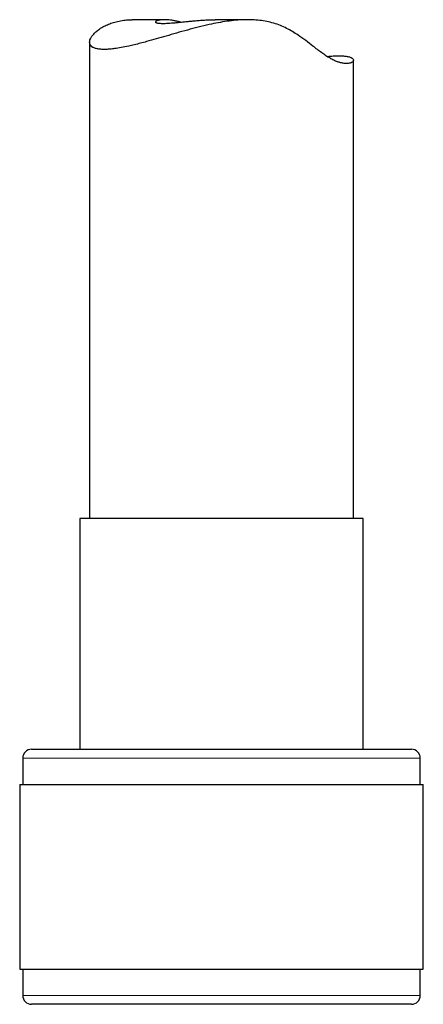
# Model space of a CAD drawing. Header units: millimetres. Extents: x 8 to 2418, y 12 to 2371.
# Tile 4 of 38: x 922 to 945, y 902 to 958. Entities that reach past the tile are written whole.
import ezdxf

# ---------------------------------------------------------------- set-up
doc = ezdxf.new("R2010")
doc.units = ezdxf.units.MM

msp = doc.modelspace()

# ---------------------------------------------------------------- linework, layer by layer
at = {"color": 7, "linetype": 'Continuous', "lineweight": 30}
for p, q in [((930.537, 958.289), (928.684, 958.289)), ((935.271, 958.289), (933.419, 958.289)), ((926.271, 957.011), (926.271, 929.927)), ((941.271, 929.927), (941.271, 955.985)), ((925.721, 929.927), (925.721, 916.804)), ((926.607, 929.927), (925.721, 929.927)), ((941.821, 929.927), (926.607, 929.927)), ((941.821, 916.804), (941.821, 929.927)), ((922.971, 916.804), (924.159, 916.804)), ((924.159, 916.804), (944.571, 916.804)), ((922.471, 916.304), (922.471, 914.804)), ((945.071, 914.804), (945.071, 916.304)), ((922.296, 914.804), (922.296, 904.304)), ((922.296, 914.804), (923.559, 914.804)), ((923.559, 914.804), (945.246, 914.804)), ((945.246, 904.304), (945.246, 914.804)), ((922.296, 904.304), (923.559, 904.304)), ((922.471, 904.304), (922.471, 902.804)), ((923.559, 904.304), (945.246, 904.304)), ((945.071, 902.804), (945.071, 904.304)), ((944.571, 902.304), (922.971, 902.304))]:
    msp.add_line(p, q, dxfattribs=at)
at = {"color": 252, "linetype": 'Continuous', "lineweight": 0}
for p, q in [((923.714, 916.304), (922.471, 916.304)), ((945.071, 916.304), (923.714, 916.304)), ((922.471, 902.804), (945.071, 902.804))]:
    msp.add_line(p, q, dxfattribs=at)
at = {"color": 7, "linetype": 'Continuous', "lineweight": 30}
for centre, start, end in [((922.971, 916.304), 90, 180), ((944.571, 916.304), 0, 90), ((922.971, 902.804), 180, 270), ((944.571, 902.804), 270, 0)]:
    msp.add_arc(centre, 0.5, start, end, dxfattribs=at)
for points, knots in [([(940.446, 956.238), (940.534, 956.236), (940.712, 956.233), (940.922, 956.205), (941.088, 956.161), (941.202, 956.104), (941.265, 956.037), (941.278, 955.968), (941.24, 955.899), (941.158, 955.845), (941.044, 955.81), (940.91, 955.795), (940.744, 955.801), (940.559, 955.834), (940.363, 955.894), (940.161, 955.978), (939.943, 956.094), (939.711, 956.239), (939.472, 956.407), (939.225, 956.591), (938.924, 956.822), (938.563, 957.101), (938.174, 957.381), (937.811, 957.616), (937.477, 957.804), (937.121, 957.968), (936.744, 958.099), (936.35, 958.195), (935.941, 958.258), (935.516, 958.289), (935.061, 958.291), (934.583, 958.261), (934.082, 958.202), (933.579, 958.118), (933.031, 958.006), (932.447, 957.866), (931.825, 957.701), (931.214, 957.529), (930.62, 957.357), (930.051, 957.193), (929.567, 957.057), (929.158, 956.949), (928.817, 956.863), (928.45, 956.778), (928.066, 956.7), (927.721, 956.645), (927.442, 956.614), (927.221, 956.599), (927, 956.597), (926.791, 956.613), (926.602, 956.653), (926.453, 956.714), (926.347, 956.796), (926.285, 956.895), (926.264, 957.009), (926.285, 957.137), (926.35, 957.281), (926.461, 957.435), (926.622, 957.598), (926.831, 957.761), (927.075, 957.908), (927.342, 958.034), (927.625, 958.137), (927.943, 958.22), (928.267, 958.269), (928.517, 958.29), (928.65, 958.287), (928.684, 958.286)], [0, 0, 0, 0, 0.017888, 0.035776, 0.054213, 0.07265, 0.090528, 0.108406, 0.126771, 0.145135, 0.159167, 0.173196, 0.187572, 0.201944, 0.213854, 0.225762, 0.238047, 0.250335, 0.26238, 0.274441, 0.286495, 0.304995, 0.323495, 0.33605, 0.348601, 0.361434, 0.374263, 0.386861, 0.399459, 0.412513, 0.42557, 0.440213, 0.454859, 0.469915, 0.484973, 0.504005, 0.523039, 0.542618, 0.562197, 0.581362, 0.600525, 0.613702, 0.626891, 0.640066, 0.658371, 0.676675, 0.689316, 0.701971, 0.714612, 0.731104, 0.747598, 0.764571, 0.781546, 0.798079, 0.814613, 0.831547, 0.848481, 0.866638, 0.884795, 0.903407, 0.922019, 0.937384, 0.952748, 0.968498, 0.984245, 0.995995, 1, 1, 1, 1]), ([(931.441, 958.15), (931.405, 958.161), (931.298, 958.191), (931.134, 958.227), (930.951, 958.259), (930.781, 958.279), (930.625, 958.289), (930.483, 958.29), (930.359, 958.283), (930.252, 958.27), (930.164, 958.251), (930.094, 958.229), (930.046, 958.204), (930.02, 958.178), (930.02, 958.152), (930.045, 958.128), (930.096, 958.108), (930.173, 958.093), (930.278, 958.083), (930.407, 958.079), (930.557, 958.081), (930.727, 958.088), (930.921, 958.102), (931.134, 958.12), (931.362, 958.142), (931.606, 958.167), (931.867, 958.193), (932.143, 958.22), (932.43, 958.245), (932.729, 958.267), (933.039, 958.282), (933.272, 958.29), (933.399, 958.288), (933.419, 958.288)], [0, 0, 0, 0, 0.01573, 0.046431, 0.076264, 0.106099, 0.136743, 0.167388, 0.198371, 0.229355, 0.261084, 0.292814, 0.32682, 0.360827, 0.395757, 0.430687, 0.465755, 0.500822, 0.536956, 0.573089, 0.607377, 0.641664, 0.676956, 0.712247, 0.74646, 0.780674, 0.815835, 0.850995, 0.886019, 0.921043, 0.95713, 0.993214, 1, 1, 1, 1]), ([(939.779, 956.2), (939.897, 956.21), (940.142, 956.233), (940.342, 956.236), (940.446, 956.238)], [0, 0, 0, 0, 0.4788804, 1, 1, 1, 1])]:
    msp.add_open_spline(points, degree=3, knots=knots, dxfattribs=at)

doc.saveas('drawing.dxf')
